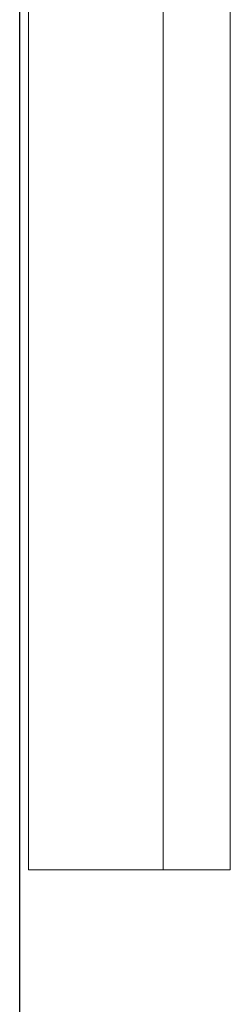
# Model space of a CAD drawing. Header units: metres. Extents: x 397.7 to 427.5, y 12.7 to 28.4.
# Tile 25 of 133: x 404.437 to 404.4683, y 26.2039 to 26.3504. Entities that reach past the tile are written whole.
import ezdxf

# ---------------------------------------------------------------- set-up
doc = ezdxf.new("R2010")
doc.units = ezdxf.units.M
for name, color, linetype, lineweight in [('A-GENM-____-OTLN', 7, 'Continuous', 18), ('A-WALL-____-MCUT', 7, 'Continuous', 25), ('A-WALL-____-OTLN', 7, 'Continuous', 25)]:
    doc.layers.add(name, color=color, linetype=linetype, lineweight=lineweight)

# ---------------------------------------------------------------- blocks, each defined once
blk = doc.blocks.new('Family - Evans P4-154019-07_ENLLUMENAT_P4')
at = {"layer": 'A-WALL-____-MCUT', "color": 253, "true_color": 0xaaaaaa}
blk.add_line((0, 0), (4.54879, 0), dxfattribs=at)
at = {"layer": 'A-WALL-____-OTLN', "color": 253, "true_color": 0xaaaaaa}
blk.add_line((0, 0), (4.54879, 0), dxfattribs=at)
at = {"layer": 'A-WALL-____-OTLN', "color": 253, "lineweight": 18, "true_color": 0xaaaaaa}
blk.add_line((0, 0), (4.54879, 0), dxfattribs=at)
blk = doc.blocks.new('Family - LONDR55-XX_ZZ-ARQ-CAA-M3D-Londres55-153713-07_ENLLUMENAT_P4')
at = {"layer": 'A-GENM-____-OTLN', "color": 253, "true_color": 0xaaaaaa}
for p, q in [((0.6, 0.03), (0, 0.03)), ((0, 0.03), (0, 0.01)), ((0, 0.03), (0, 0.01)), ((0.6, 0.03), (0, 0.03)), ((0, 0.01), (0.6, 0.01)), ((0, 0.01), (0.6, 0.01)), ((0.6, 0.01), (0, 0.01)), ((0, 0.01), (0, 0)), ((0, 0), (0, 0.01)), ((0, 0.01), (0.6, 0.01)), ((0, 0), (0.6, 0)), ((0.6, 0), (0, 0))]:
    blk.add_line(p, q, dxfattribs=at)
blk = doc.blocks.new('Family - Mirall P4-154513-07_ENLLUMENAT_P4')
blk.add_blockref('Family - LONDR55-XX_ZZ-ARQ-CAA-M3D-Londres55-153713-07_ENLLUMENAT_P4', (0, 0))
blk = doc.blocks.new('LONDR55-XX_ZZ-ARQ-CAA-M3D-Londres55_ifc-1-07_ENLLUMENAT_P4')
at = {"layer": 'A-GENM-____-OTLN', "color": 253, "lineweight": 18, "true_color": 0xaaaaaa, "rotation": 90}
blk.add_blockref('Family - Mirall P4-154513-07_ENLLUMENAT_P4', (404.46831, 26.22386), dxfattribs=at)
at = {"layer": 'A-WALL-____-OTLN', "color": 253, "lineweight": 18, "true_color": 0xaaaaaa, "rotation": 90}
blk.add_blockref('Family - Evans P4-154019-07_ENLLUMENAT_P4', (404.43698, 23.51946), dxfattribs=at)

msp = doc.modelspace()

# ---------------------------------------------------------------- block references
at = {"lineweight": 5}
msp.add_blockref('LONDR55-XX_ZZ-ARQ-CAA-M3D-Londres55_ifc-1-07_ENLLUMENAT_P4', (0, 0), dxfattribs=at)

doc.saveas('drawing.dxf')
